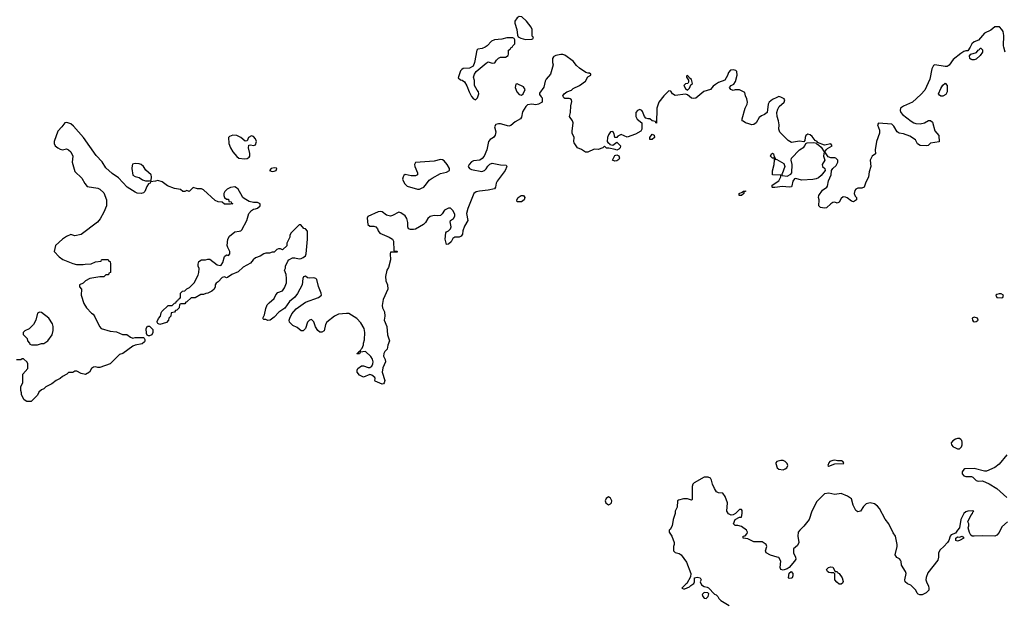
# Model space of a CAD drawing. Header units: inches. Extents: x 2106670 to 2322961, y 36024 to 224899.
# Tile 168 of 256: x 2274859 to 2284341, y 114664 to 120263. Entities that reach past the tile are written whole.
import ezdxf

# ---------------------------------------------------------------- set-up
doc = ezdxf.new("R2010")
doc.units = ezdxf.units.IN
doc.header["$MEASUREMENT"] = 0
for name, color, linetype in [('C2171', 7, 'Continuous'), ('C2172', 7, 'Continuous'), ('C2181', 7, 'Continuous'), ('C2182', 7, 'Continuous')]:
    doc.layers.add(name, color=color, linetype=linetype)

msp = doc.modelspace()

# ---------------------------------------------------------------- linework, layer by layer
at = {"layer": 'C2171', "color": 5, "elevation": 40}
for points in [[(2279342, 120000), (2279314, 119986), (2279270, 119979), (2279261, 119970), (2279238, 119850), (2279224.7, 119815.3), (2279190, 119795.3), (2279130, 119793.2), (2279115.3, 119784.7), (2279104.7, 119770), (2279082, 119702), (2279103.6, 119683.6), (2279119.6, 119679.6), (2279143.6, 119663.6), (2279166.4, 119626.4), (2279186, 119570), (2279210, 119524.7), (2279230, 119501), (2279250, 119492), (2279268.8, 119511.1), (2279282, 119550), (2279278, 119570), (2279264.7, 119584.7), (2279239, 119630), (2279238, 119678), (2279228.7, 119710), (2279240.2, 119739.8), (2279256.4, 119763.6), (2279350, 119846), (2279370, 119856), (2279410, 119846), (2279433.2, 119846.8), (2279450, 119874), (2279470, 119894), (2279490, 119902), (2279536.4, 119903.6), (2279562, 119918), (2279566, 119930), (2279566, 119970), (2279582, 119978), (2279587.3, 119992.7), (2279602, 119998), (2279602.7, 120000)], [(2280000, 119906.3), (2279991.3, 119890), (2279991.3, 119850), (2279996, 119830), (2279970, 119738), (2279930, 119689), (2279920.5, 119670), (2279907.5, 119612.5), (2279863.6, 119556.4), (2279863.6, 119543.6), (2279879.6, 119519.6), (2279892, 119510), (2279892, 119470), (2279854, 119450), (2279830, 119444), (2279790, 119449.3), (2279750, 119444), (2279733, 119427), (2279702.5, 119377.5), (2279690, 119326), (2279682, 119310), (2279630, 119281.2), (2279590, 119243.7), (2279570, 119238.4), (2279490, 119261.2), (2279470, 119262), (2279445.4, 119254.6), (2279431.3, 119230), (2279443.5, 119183.5), (2279438.8, 119150), (2279421, 119130), (2279390, 119109.2), (2279374, 119090), (2279356.3, 119010), (2279330.4, 118949.6), (2279312.5, 118927.5), (2279290, 118909.3), (2279230, 118904), (2279210, 118893.2), (2279186, 118870), (2279178.8, 118850), (2279190.8, 118830), (2279210, 118821.3), (2279310, 118800.5), (2279335.3, 118810), (2279352.5, 118827.5), (2279366.3, 118853.7), (2279386.3, 118873.7), (2279410, 118881), (2279490, 118866.8), (2279543.6, 118863.6), (2279550.9, 118850.9), (2279533, 118810), (2279458, 118710), (2279448, 118690), (2279440.7, 118650), (2279430, 118634), (2279370, 118620.7), (2279286.4, 118613.6), (2279253.4, 118606.6), (2279231, 118590), (2279174.4, 118445.6), (2279162, 118398), (2279174, 118330), (2279143.5, 118276.5), (2279126, 118230), (2279122, 118198), (2279110, 118178), (2279090.9, 118169.1), (2279050, 118168), (2279030, 118158), (2279014.4, 118125.6), (2278990, 118102), (2278970, 118098), (2278956, 118150), (2278963.7, 118210), (2278970, 118221), (2278990, 118231), (2279009, 118250), (2279013.2, 118270), (2279003.1, 118316.9), (2279008.8, 118331.1), (2279038, 118350), (2279048, 118370), (2279048, 118390), (2279030, 118426), (2279007.3, 118447.3), (2278990, 118448), (2278950, 118428), (2278927.1, 118392.9), (2278910, 118379), (2278885.2, 118374.8), (2278850, 118376.9), (2278812.5, 118367.5), (2278790.4, 118350), (2278766.8, 118310), (2278748.3, 118291.7), (2278672.1, 118247.9), (2278650, 118244.5), (2278624.1, 118244.1), (2278604, 118250), (2278596, 118270), (2278596.2, 118310), (2278587.3, 118350), (2278570, 118375.1), (2278530, 118404.5), (2278510, 118409.5), (2278450, 118376.9), (2278430, 118371.6), (2278390, 118382), (2278350, 118412.3), (2278330, 118418), (2278310, 118414.5), (2278210.6, 118369.4), (2278206.2, 118353.8), (2278212.6, 118290), (2278230, 118275.9), (2278270, 118275.8), (2278290, 118267.8), (2278305.8, 118250), (2278312.4, 118230), (2278327.3, 118207.3), (2278417.3, 118170), (2278448.2, 118150), (2278458.7, 118130), (2278462, 118042), (2278470, 118034), (2278490, 118034), (2278494, 118030), (2278494, 118026), (2278430, 118026), (2278426, 118010), (2278431, 117950), (2278410, 117878), (2278396, 117850), (2278381, 117790), (2278384, 117750), (2278400.7, 117710), (2278402.8, 117670), (2278358.4, 117570), (2278350.3, 117510), (2278353.7, 117490), (2278372.2, 117450), (2278374.4, 117410), (2278370.4, 117370), (2278394.4, 117310), (2278402.4, 117230), (2278419.3, 117170), (2278404.9, 117130), (2278398.4, 117090), (2278374, 117070), (2278364.6, 117050), (2278362.8, 117022.8), (2278377.3, 116990), (2278381, 116970), (2278354.8, 116910), (2278350.8, 116870), (2278376, 116790), (2278370, 116766), (2278362, 116758), (2278350, 116755.3), (2278282, 116782), (2278278, 116790), (2278282, 116810), (2278278, 116818), (2278250, 116842), (2278230, 116848), (2278170, 116822), (2278130, 116842), (2278108.7, 116870), (2278109, 116890), (2278116.5, 116903.5), (2278150, 116931.3), (2278170, 116931.3), (2278215.3, 116915.3), (2278230, 116914.8), (2278250, 116926), (2278260.9, 116950), (2278262, 116970), (2278255.1, 116995.1), (2278239.7, 117019.7), (2278190, 117068), (2278138, 117062), (2278130, 117046), (2278110, 117046), (2278106, 117050), (2278122, 117058), (2278126, 117070), (2278142, 117078), (2278146, 117090), (2278158, 117102), (2278168.4, 117131.6), (2278168.7, 117150), (2278180.4, 117179.6), (2278184, 117250), (2278177.2, 117290), (2278145.6, 117345.6), (2278105.6, 117385.6), (2278030, 117433.6), (2278004.7, 117435.3), (2277930, 117427.6), (2277890.7, 117410), (2277817.3, 117350), (2277804.9, 117330), (2277790, 117268), (2277770, 117254), (2277750, 117254), (2277729, 117270), (2277706.6, 117306.6), (2277690, 117355.3), (2277670, 117376), (2277648.6, 117371.4), (2277631, 117350), (2277610.7, 117289.3), (2277590, 117268), (2277570, 117269), (2277530, 117299), (2277490, 117318), (2277458, 117350), (2277455.3, 117370), (2277459, 117390), (2277481.2, 117430), (2277520.1, 117479.9), (2277610, 117543), (2277738, 117590), (2277764, 117610), (2277762.7, 117630), (2277735.9, 117695.9), (2277720.2, 117760.2), (2277712.3, 117772.3), (2277690, 117779.3), (2277650, 117776), (2277630, 117779.3), (2277610, 117795.1), (2277593.4, 117786.6), (2277586.7, 117770), (2277580.5, 117710), (2277534, 117626), (2277508.2, 117591.8), (2277458.8, 117550), (2277413.2, 117486.8), (2277353.2, 117446.8), (2277310, 117399), (2277270, 117368.7), (2277250, 117368), (2277230, 117378), (2277210, 117378), (2277204, 117384), (2277202, 117390), (2277217.2, 117422.8), (2277230, 117482), (2277243.3, 117516.7), (2277261.5, 117538.5), (2277310, 117578), (2277326.6, 117613.4), (2277344.5, 117635.5), (2277390, 117651.3), (2277410, 117682), (2277428, 117730), (2277428, 117770), (2277426, 117810), (2277408, 117850), (2277418, 117870), (2277418, 117890), (2277440.2, 117939.8), (2277450, 117952), (2277486, 117970), (2277510, 117971), (2277550, 117962), (2277570, 117964.4), (2277590, 117972.4), (2277611.8, 117990), (2277618.7, 118010), (2277631.4, 118148.6), (2277630, 118226), (2277610, 118248.7), (2277594, 118254), (2277567.3, 118287.3), (2277550, 118288), (2277472, 118210), (2277462, 118190), (2277462, 118170), (2277432, 118110), (2277430, 118086), (2277394, 118050), (2277388.4, 118048.4), (2277370, 118058), (2277350, 118058), (2277334, 118050), (2277310, 118026), (2277290, 118026), (2277263.6, 118016.4), (2277230, 118015.3), (2277210, 118008.7), (2277174.4, 117985.6), (2277130, 117969), (2277108.3, 117951.7), (2277082, 117918), (2277010, 117879.3), (2276963.4, 117836.6), (2276902, 117810), (2276859.6, 117780.4), (2276850, 117778), (2276830, 117788), (2276810, 117782), (2276770, 117738), (2276750, 117726), (2276742, 117710), (2276742, 117690), (2276732, 117670), (2276710.9, 117649.1), (2276670, 117628.7), (2276650, 117628), (2276630, 117618), (2276603.6, 117616.4), (2276550, 117586), (2276510, 117586), (2276470, 117546), (2276458, 117542), (2276450, 117526), (2276410, 117526), (2276398, 117522), (2276394, 117490), (2276372.7, 117467.3), (2276358, 117462), (2276350, 117446), (2276318, 117442), (2276314, 117410), (2276294, 117390), (2276292, 117370), (2276271.2, 117348.9), (2276210, 117328.7), (2276190, 117338), (2276182, 117350), (2276183.1, 117356.9), (2276194.6, 117385.4), (2276215.3, 117410), (2276220.4, 117439.6), (2276227.3, 117452.7), (2276288.4, 117511.6), (2276327.3, 117512.7), (2276350, 117534), (2276362, 117538), (2276370, 117554), (2276382, 117558), (2276387.3, 117572.7), (2276402, 117578), (2276406, 117590), (2276406, 117630), (2276426, 117650), (2276450, 117652), (2276470, 117672), (2276495.3, 117684.7), (2276538, 117730), (2276577.2, 117802.8), (2276585.2, 117830), (2276588.7, 117868.7), (2276578, 117890), (2276578, 117910), (2276585.6, 117934.4), (2276610, 117951.3), (2276648.4, 117951.6), (2276670, 117958), (2276690, 117956), (2276762, 117902), (2276790, 117896.3), (2276799.1, 117900.9), (2276814.9, 117925.1), (2276830, 117984.7), (2276850, 117998), (2276870, 117992), (2276882, 118010), (2276884, 118030), (2276862, 118070), (2276857.2, 118090), (2276864, 118150), (2276880.2, 118179.8), (2276930, 118221), (2276973.6, 118226.4), (2276990, 118231.3), (2276999.3, 118240.7), (2277045.1, 118330), (2277064.4, 118395.6), (2277090, 118426), (2277110, 118438), (2277130, 118441), (2277148, 118450), (2277175.3, 118470), (2277175.3, 118490), (2277150, 118502), (2277110, 118502), (2277070, 118513.2), (2277020.2, 118540.2), (2277008.7, 118550), (2276990, 118588), (2276962, 118630), (2276945.6, 118645.6), (2276930, 118652.3), (2276890, 118646.6), (2276856, 118630), (2276836, 118610), (2276826, 118590), (2276824.7, 118570), (2276831.6, 118551.6), (2276850, 118534), (2276870, 118534), (2276874, 118514), (2276894, 118510), (2276898, 118498), (2276912, 118490), (2276890, 118486), (2276832.7, 118487.3), (2276807.3, 118507.3), (2276770, 118508.7), (2276741.5, 118521.5), (2276630, 118625.2), (2276610, 118633.2), (2276570, 118634), (2276530, 118646), (2276490, 118608), (2276470, 118618), (2276450, 118608), (2276430, 118608), (2276408, 118628), (2276350, 118637.2), (2276282, 118662), (2276230, 118702), (2276190, 118715.3), (2276167.3, 118707.3), (2276118, 118702), (2276114, 118690), (2276098, 118682), (2276082, 118658), (2276064.7, 118610), (2276050, 118595.3), (2276030, 118589), (2275990, 118594), (2275970, 118601.2), (2275895.3, 118650), (2275810, 118742), (2275750, 118782), (2275690, 118835.3), (2275654, 118894), (2275594.8, 118954.8), (2275474, 119130), (2275377.5, 119237.5), (2275350, 119262), (2275313.6, 119273.6), (2275294, 119270), (2275264.7, 119230), (2275226.8, 119190), (2275191.6, 119091.6), (2275192, 119070), (2275202, 119050), (2275224.7, 119030), (2275250, 119016), (2275270, 119011.3), (2275310, 119018.8), (2275330.5, 119010.5), (2275350.5, 118990.5), (2275370.8, 118950), (2275364.9, 118890), (2275390, 118801), (2275457.5, 118737.5), (2275486.2, 118686.2), (2275510, 118656), (2275610, 118640.7), (2275631, 118630), (2275670, 118594.8), (2275694, 118530), (2275696.3, 118490), (2275693.4, 118470), (2275667.7, 118410), (2275633.7, 118346.3), (2275607.5, 118312.5), (2275450, 118196), (2275390, 118182), (2275350, 118195.3), (2275310, 118177.2), (2275270, 118149.4), (2275203.8, 118090), (2275192, 118030), (2275239.8, 117979.8), (2275273.7, 117953.7), (2275370, 117914.8), (2275407.1, 117907.1), (2275470, 117906), (2275490.9, 117910.9), (2275548.4, 117911.6), (2275590, 117932), (2275642, 117938), (2275646, 117950), (2275652.7, 117952.7), (2275710, 117954), (2275718, 117938), (2275730, 117934), (2275734, 117910), (2275734, 117830), (2275718, 117822), (2275712.7, 117807.3), (2275690, 117806), (2275670, 117788), (2275630, 117788), (2275534, 117770), (2275494, 117750), (2275470, 117726), (2275434, 117710), (2275434, 117690), (2275454, 117670), (2275452, 117610), (2275478, 117530), (2275502, 117490), (2275550, 117438), (2275566.4, 117426.4), (2275583.5, 117403.5), (2275626, 117310), (2275644.7, 117290), (2275730, 117263), (2275790, 117258.8), (2275850, 117231.3), (2275890, 117231.3), (2275926.4, 117206.4), (2275950, 117198), (2275970, 117204.7), (2276050, 117202), (2276058, 117198), (2276063.6, 117183.6), (2276064.7, 117170), (2276059.8, 117160.2), (2276038, 117142), (2275970.7, 117129.3), (2275950, 117119), (2275852, 117050), (2275821, 117039), (2275730, 116948.7), (2275630, 116915.3), (2275610, 116915.3), (2275590, 116922), (2275570, 116918), (2275550, 116906), (2275530, 116868), (2275491.6, 116848.4), (2275450, 116858), (2275410, 116878), (2275390, 116878), (2275370, 116866), (2275330, 116866), (2275314, 116850), (2275270, 116828), (2275250, 116808), (2275210, 116788), (2275170, 116758), (2275110, 116728), (2275090.9, 116709.1), (2275070, 116698), (2275043.5, 116676.5), (2275030, 116648), (2274970, 116588), (2274928.4, 116588.4), (2274903.1, 116603.1), (2274878, 116650), (2274878, 116670), (2274868.4, 116691.6), (2274868.4, 116728.4), (2274888, 116770), (2274888.4, 116851.6), (2274936.4, 116903.6), (2274938, 116950), (2274930, 116966), (2274896.4, 116996.4), (2274883.6, 116996.4), (2274870, 116988), (2274828.4, 116988.4)]]:
    msp.add_lwpolyline(points, dxfattribs=at)
for points in [[(2279650, 119646), (2279638, 119642), (2279632, 119610), (2279647.3, 119567.3), (2279670, 119542), (2279690, 119538), (2279708, 119550), (2279728, 119590), (2279710, 119618)], [(2276910, 119152.3), (2276880.7, 119139.3), (2276871, 119129), (2276873.4, 119070), (2276888.6, 119028.6), (2276910.8, 118990), (2276950, 118944.7), (2276970, 118931), (2277024, 118924), (2277050, 118927.3), (2277070, 118941), (2277074.5, 118950), (2277075.3, 118975.3), (2277060.9, 119030), (2277065.2, 119054.8), (2277082.7, 119057.3), (2277110, 119050.4), (2277130, 119058.4), (2277138.5, 119090), (2277130, 119117.4), (2277110, 119137.8), (2277090, 119143.9), (2277062.4, 119130), (2277050, 119095.3), (2277030, 119094), (2276989.2, 119130), (2276950, 119147)], [(2278910, 118917), (2278850, 118902.4), (2278670.9, 118889.1), (2278662, 118870), (2278665.5, 118850), (2278691, 118790), (2278690.7, 118769.3), (2278670, 118760.9), (2278630, 118759.3), (2278570, 118772.7), (2278558, 118762), (2278550.5, 118749.5), (2278547, 118727), (2278564.4, 118684.4), (2278590, 118658.8), (2278690, 118631.3), (2278710, 118632), (2278730, 118642), (2278750, 118652), (2278778, 118682), (2278802, 118718), (2278830, 118738), (2278910, 118781), (2278970, 118796), (2278998, 118810), (2278997.2, 118830), (2278975.1, 118870), (2278945.4, 118905.4), (2278930, 118915.1)], [(2275970, 118877.6), (2275946.7, 118873.3), (2275941.3, 118858.7), (2275940.3, 118830), (2275950, 118767.7), (2275970, 118752.4), (2276010, 118744.9), (2276042.5, 118722.5), (2276070, 118711), (2276110, 118712), (2276126, 118714), (2276129.2, 118750), (2276126, 118770), (2276075.1, 118815.1), (2276050, 118851.2), (2276030, 118869.7), (2276010, 118875.1)], [(2277310, 118836), (2277282, 118830), (2277264.7, 118810), (2277290, 118800.7), (2277310, 118805.5), (2277328, 118810), (2277335.3, 118830), (2277332.7, 118832.7)], [(2279650, 118508.7), (2279648, 118530), (2279658, 118550), (2279688, 118570), (2279710, 118571), (2279724.7, 118550), (2279718, 118530), (2279690, 118509)], [(2275050, 117448.7), (2275030, 117438), (2275014.8, 117370), (2274990.6, 117329.4), (2274950, 117288), (2274910, 117268), (2274892, 117250), (2274892.7, 117232.7), (2274930, 117194), (2274934, 117170), (2274954, 117150), (2274958, 117138), (2274972.7, 117132.7), (2275030, 117132), (2275070, 117144.7), (2275090, 117146), (2275130, 117171.3), (2275171.5, 117228.5), (2275182.7, 117270), (2275181.2, 117310), (2275174.8, 117334.8), (2275139, 117390), (2275070, 117444)], [(2276110, 117218), (2276100.4, 117220.4), (2276087.3, 117227.3), (2276080.4, 117240.4), (2276078, 117290), (2276090, 117314), (2276110, 117312), (2276139.6, 117279.6), (2276142, 117250), (2276130, 117228)]]:
    msp.add_lwpolyline(points, close=True, dxfattribs=at)
at = {"layer": 'C2172', "color": 5, "elevation": 40}
msp.add_lwpolyline([(2279670, 120292.3), (2279650, 120281.2), (2279626.8, 120250), (2279626.8, 120230), (2279646.8, 120170), (2279652.7, 120112.7), (2279658, 120098), (2279683.6, 120083.6), (2279730, 120071.3), (2279790, 120074), (2279802, 120078), (2279806, 120090), (2279798, 120098), (2279795.3, 120110), (2279793.2, 120170), (2279784, 120190), (2279739.3, 120250), (2279693.2, 120290)], close=True, dxfattribs=at)
msp.add_lwpolyline([(2279602.7, 120000), (2279607.3, 120012.7), (2279626, 120030), (2279626, 120070), (2279622, 120082), (2279607.3, 120087.3), (2279550, 120088), (2279503.6, 120076.4), (2279430, 120069), (2279402.8, 120057.2), (2279362, 120010), (2279342, 120000)], dxfattribs=at)
at = {"layer": 'C2181', "color": 5}
for points, elevation in [([(2284011.7, 120000), (2283990, 119962), (2283970, 119962), (2283950, 119955.3), (2283921.4, 119938.6), (2283850, 119879), (2283810, 119824), (2283790, 119814), (2283770, 119813.2), (2283670.9, 119829.1), (2283658.8, 119821.2), (2283642, 119790), (2283624.4, 119690), (2283576.2, 119583.8), (2283537.7, 119542.3), (2283458, 119470), (2283370.7, 119430), (2283342, 119410), (2283337.1, 119390), (2283344.4, 119370), (2283361.6, 119350), (2283445.1, 119285.1), (2283471, 119270), (2283490, 119262.4), (2283530, 119259.3), (2283571.4, 119268.5), (2283611.2, 119291.1), (2283630, 119291.3), (2283650, 119278), (2283673.4, 119193.4), (2283712, 119148), (2283712.7, 119087.3), (2283630, 119073.2), (2283607.1, 119052.9), (2283590.9, 119049.1), (2283530, 119052.3), (2283506.5, 119066.5), (2283485.1, 119105.1), (2283430, 119142.7), (2283370, 119165.2), (2283329.4, 119169.4), (2283310, 119184), (2283278.6, 119238.6), (2283256.5, 119256.5), (2283130, 119268), (2283121, 119250), (2283138, 119198), (2283139.3, 119170), (2283110.4, 119090), (2283098.8, 119010), (2283102, 118970), (2283070, 118949), (2283057.3, 118930), (2283050.7, 118910), (2283056.3, 118850), (2283040.6, 118799.4), (2283033.7, 118750), (2283003, 118690), (2282990.5, 118650), (2282970, 118642), (2282930, 118642), (2282910, 118631.6), (2282901.6, 118618.4), (2282895.3, 118590), (2282904.2, 118564.2), (2282916.3, 118550), (2282917.3, 118530), (2282890, 118509.5), (2282870, 118516.2), (2282827.8, 118547.8), (2282810, 118555.4), (2282790, 118557.4), (2282770, 118542), (2282750, 118505.2), (2282730, 118496), (2282710, 118506), (2282690, 118502), (2282670, 118489.4), (2282630, 118452.3), (2282610, 118449.5), (2282570, 118456), (2282553.2, 118470), (2282559.3, 118530), (2282552.7, 118550), (2282555.6, 118570), (2282590, 118621.3), (2282630.8, 118649.2), (2282638.2, 118661.8), (2282648.3, 118711.7), (2282674.5, 118770), (2282677.6, 118810), (2282689.4, 118830), (2282721.3, 118858.7), (2282738.9, 118890), (2282736.5, 118910), (2282718, 118930), (2282710, 118934.4), (2282670, 118934.3), (2282644.2, 118944.2), (2282614, 118990), (2282624, 119010), (2282637.6, 119022.4), (2282682, 119050), (2282678, 119058), (2282670, 119069.2), (2282610, 119056.2), (2282540.9, 119080.9), (2282537.2, 119090), (2282518.9, 119098.9), (2282490, 119138.3), (2282470, 119154.3), (2282450, 119161.3), (2282430.3, 119149.7), (2282423.1, 119130), (2282419.9, 119100.1), (2282411.6, 119088.4), (2282370, 119092), (2282290, 119082), (2282260.8, 119100.8), (2282180.5, 119180.5), (2282169.4, 119210), (2282171.7, 119251.7), (2282166.6, 119290), (2282152.3, 119330), (2282151.8, 119370), (2282158.9, 119401.1), (2282171.9, 119428.1), (2282222, 119470), (2282228, 119490), (2282220.4, 119500.4), (2282190, 119518), (2282170, 119522), (2282150, 119515.3), (2282110, 119495.3), (2282078, 119470), (2282066, 119450), (2282056, 119370), (2282031.3, 119350), (2282002.8, 119337.2), (2281979.6, 119320.4), (2281952, 119270), (2281930, 119255.3), (2281910, 119249.2), (2281882, 119262), (2281849.4, 119269.4), (2281824.7, 119284.7), (2281818, 119290), (2281815.3, 119310), (2281844, 119410), (2281864, 119450), (2281869, 119470), (2281862, 119502), (2281848, 119530), (2281842, 119562), (2281790, 119588), (2281750, 119588), (2281730, 119582), (2281708, 119590), (2281695.3, 119610), (2281709.4, 119630.6), (2281737.2, 119642.8), (2281752.3, 119667.7), (2281769.6, 119730), (2281765.1, 119765.1), (2281755.1, 119775.1), (2281730, 119781.6), (2281702.6, 119777.4), (2281684.9, 119755.1), (2281675.3, 119724.7), (2281650, 119681.2), (2281590, 119659.3), (2281559.9, 119640.1), (2281537.5, 119622.5), (2281510, 119589.5), (2281447.9, 119572.1), (2281370, 119509), (2281350, 119504), (2281330, 119509), (2281290, 119541.2), (2281270, 119545.2), (2281170, 119534.5), (2281145.2, 119550), (2281130, 119574), (2281110, 119579), (2281060.7, 119530), (2281014.8, 119470), (2281006.8, 119450), (2280996, 119410), (2280992.7, 119267.3), (2280986, 119270), (2280982, 119282), (2280950, 119288), (2280927.3, 119307.3), (2280912.7, 119307.3), (2280890, 119315.3), (2280875.3, 119330), (2280858, 119378), (2280848.8, 119388.9), (2280830, 119398), (2280810, 119388.7), (2280791.3, 119370), (2280791.2, 119331.1), (2280806.8, 119306.8), (2280851, 119271), (2280851.3, 119210), (2280842, 119190), (2280790, 119162), (2280710, 119133.2), (2280650, 119159), (2280618.8, 119141.2), (2280610, 119128), (2280590, 119128), (2280584.7, 119164.7), (2280570, 119188), (2280550, 119182), (2280530, 119155.3), (2280519.3, 119130), (2280517.3, 119090), (2280521.6, 119081.6), (2280538, 119070), (2280542, 119062), (2280570, 119056), (2280610, 119084.7), (2280644.7, 119050), (2280642, 119030), (2280630, 119018), (2280610, 119006), (2280594.6, 119014.6), (2280534, 119026), (2280510, 119026), (2280490, 119046), (2280474, 119030), (2280430, 119014), (2280390, 119015.1), (2280330, 118987.6), (2280306.8, 118986.8), (2280270, 119012.7), (2280230, 119029.2), (2280198.9, 119078.9), (2280195.1, 119090), (2280198, 119130), (2280180.7, 119170), (2280178.7, 119190), (2280188.8, 119270), (2280181.7, 119290), (2280152.8, 119330), (2280163.1, 119370), (2280167.8, 119432.2), (2280177, 119477), (2280172.3, 119492.3), (2280160.2, 119500.2), (2280150, 119504), (2280110, 119504), (2280098, 119510), (2280089, 119530), (2280102, 119550), (2280128.7, 119570), (2280174, 119586), (2280190, 119602), (2280250, 119630.8), (2280308.7, 119670), (2280330, 119712), (2280358, 119730), (2280358, 119738), (2280347.3, 119747.3), (2280332.7, 119747.3), (2280310, 119756), (2280250, 119795.1), (2280221.8, 119821.8), (2280190, 119864.5), (2280110, 119921.2), (2280090, 119929.2), (2280070, 119929.3), (2280020.7, 119919.3), (2280002, 119910), (2280000, 119906.3)], 40), ([(2284348.7, 119950), (2284335.8, 120000)], 40), ([(2284365.9, 116074.2), (2284290, 115984.5), (2284250, 115952), (2284170, 115918), (2284150, 115916), (2284050, 115940.7), (2283961.6, 115938.4), (2283950, 115934), (2283935.5, 115910), (2283934.9, 115890), (2283950.4, 115870.4), (2283970, 115864.9), (2284024.4, 115864.4), (2284038.3, 115858.3), (2284070, 115826.4), (2284090, 115819.1), (2284130, 115824.9), (2284195.9, 115795.9), (2284270.3, 115750.3), (2284364.4, 115664.4)], 60), ([(2284372.2, 115430), (2284318.4, 115381.6), (2284290, 115326), (2284270, 115300.9), (2284250, 115291.8), (2284130, 115295.1), (2284049.6, 115289.6), (2284031.9, 115291.9), (2284019.3, 115299.3), (2284005.1, 115325.1), (2283993.2, 115370), (2283999, 115390), (2283998, 115410), (2283988.7, 115430), (2284017.2, 115490), (2284035.3, 115510), (2284038, 115522), (2284046, 115530), (2284033.6, 115533.6), (2283990, 115532.3), (2283970, 115526), (2283950.8, 115510), (2283921, 115450), (2283910.6, 115369.4), (2283891, 115350), (2283870, 115319), (2283830, 115304), (2283818.8, 115290), (2283807.3, 115250), (2283793.4, 115230), (2283758.8, 115190), (2283722.3, 115157.7), (2283708.8, 115131.2), (2283707.6, 115090), (2283699.3, 115060.7), (2283603.8, 114936.2), (2283588.1, 114891.9), (2283585.5, 114870), (2283590.5, 114850), (2283610.3, 114810), (2283614.9, 114790), (2283613.4, 114770), (2283590, 114745.1), (2283550, 114727), (2283526.3, 114726.3), (2283512.9, 114732.9), (2283502.7, 114742.7), (2283489, 114770), (2283460.7, 114800.7), (2283439.6, 114819.6), (2283410, 114832.7), (2283386.6, 114850), (2283383.7, 114870), (2283396, 114930), (2283389.5, 114949.5), (2283352, 115010), (2283347, 115047), (2283340.9, 115060.9), (2283331.8, 115071.8), (2283304.5, 115084.5), (2283289.6, 115109.6), (2283309.5, 115190), (2283309.4, 115209.4), (2283293.2, 115290), (2283270, 115322), (2283230, 115409), (2283194.2, 115454.2), (2283138.6, 115558.6), (2283120.1, 115580.1), (2283090, 115602.7), (2283050, 115612.3), (2283010, 115600.9), (2282983.4, 115576.6), (2282956, 115530), (2282930, 115523.7), (2282910, 115539), (2282904.5, 115550), (2282886, 115590), (2282868.8, 115648.9), (2282830, 115675.3), (2282770, 115701.2), (2282710, 115691.8), (2282650, 115706), (2282610, 115699.3), (2282534.9, 115625.1), (2282488, 115530), (2282460.5, 115450), (2282410, 115386.6), (2282370.8, 115350), (2282356, 115330), (2282353, 115290), (2282362.8, 115230), (2282350, 115202), (2282312, 115170), (2282312, 115130), (2282331.6, 115088.4), (2282332, 115070), (2282322, 115050), (2282270, 114988), (2282250, 114975.3), (2282210, 114964), (2282189.3, 114969.3), (2282182, 114990), (2282188.7, 115050), (2282170, 115086), (2282152, 115088), (2282090, 115109.2), (2282048.7, 115130), (2282042, 115150), (2282055.3, 115190), (2282048, 115210), (2282010, 115235.3), (2281930, 115237.2), (2281870, 115264), (2281826, 115270), (2281826, 115290), (2281845.2, 115294.8), (2281864.7, 115315.3), (2281869, 115330), (2281859, 115350), (2281810, 115382.7), (2281773.6, 115393.6), (2281750, 115394), (2281734, 115410), (2281750, 115452), (2281790, 115474), (2281810, 115474), (2281818, 115510), (2281816.4, 115536.4), (2281810, 115546), (2281790, 115546), (2281751.3, 115508.7), (2281730, 115495.3), (2281710, 115494), (2281684.1, 115504.1), (2281669.2, 115530), (2281674, 115610), (2281653.6, 115673.6), (2281630, 115706), (2281590, 115708), (2281570, 115718), (2281550, 115748), (2281532, 115792), (2281522.7, 115830), (2281510, 115849), (2281490, 115857.2), (2281450, 115857.2), (2281354.4, 115805.6), (2281341, 115790), (2281336, 115770), (2281336, 115644), (2281330, 115638), (2281290, 115648.7), (2281250, 115648.7), (2281203.6, 115636.4), (2281194, 115630), (2281191.3, 115570), (2281172, 115530), (2281172, 115510), (2281151.3, 115450), (2281142, 115390), (2281123.6, 115356.4), (2281112.7, 115347.3), (2281112, 115330), (2281138, 115290), (2281162, 115230), (2281162, 115210), (2281154, 115190), (2281154, 115150), (2281170, 115134), (2281210, 115124.7), (2281230, 115112), (2281279.8, 115039.8), (2281322, 114930), (2281319.6, 114900.4), (2281284.7, 114835.3), (2281274, 114830), (2281234, 114790), (2281250, 114782), (2281263.6, 114783.6), (2281310, 114802), (2281323.1, 114816.9), (2281350, 114834), (2281358, 114850), (2281358, 114890), (2281383.7, 114896.3), (2281410.8, 114890.8), (2281422, 114870), (2281412, 114850), (2281423.5, 114823.5), (2281450, 114804.7), (2281479.6, 114799.6), (2281492.7, 114792.7), (2281550, 114732), (2281565.4, 114725.4), (2281582, 114710), (2281592, 114690), (2281612, 114670), (2281690, 114624.7)], 60)]:
    msp.add_lwpolyline(points, dxfattribs=dict(at, elevation=elevation))
for points, elevation in [([(2284030, 119875.3), (2284020.2, 119880.2), (2284009.2, 119889.2), (2284004.7, 119915.3), (2284018, 119930), (2284072.5, 119947.5), (2284090, 119970.6), (2284103.2, 119976.8), (2284109.7, 119990.3), (2284114, 119990), (2284130, 119974), (2284131.3, 119950), (2284110, 119918), (2284070, 119882), (2284050, 119875.3)], 40), ([(2281290, 119726), (2281282, 119718), (2281282, 119710), (2281299.6, 119679.6), (2281299.6, 119660.4), (2281294, 119650), (2281270, 119644), (2281256, 119630), (2281270, 119601), (2281290, 119586), (2281310, 119604.7), (2281323.1, 119636.9), (2281338, 119650), (2281330, 119686), (2281315.3, 119695.3)], 40), ([(2283730, 119526), (2283716.4, 119536.4), (2283708.7, 119550), (2283730, 119602), (2283750, 119632), (2283770, 119652), (2283791.3, 119630), (2283792, 119570), (2283776.9, 119543.1), (2283750, 119526)], 40), ([(2280950, 119108), (2280926, 119110), (2280926, 119130), (2280950, 119162), (2280970, 119152), (2280971.3, 119130)], 40), ([(2282390, 118719.2), (2282330, 118732.7), (2282322, 118730), (2282304.7, 118710), (2282296.3, 118663.7), (2282290, 118655.3), (2282270, 118649.4), (2282203.4, 118656.6), (2282130, 118646), (2282110, 118646), (2282106, 118650), (2282106, 118670), (2282169.1, 118710.9), (2282188.7, 118750), (2282187.3, 118767.3), (2282108, 118770), (2282109.3, 118809.3), (2282126, 118870), (2282129.4, 118909.4), (2282128.4, 118928.4), (2282110, 118929.2), (2282089.4, 118950), (2282098, 118970), (2282110, 118978), (2282118, 118970), (2282123.6, 118943.6), (2282134, 118926), (2282134, 118914), (2282141.2, 118918.8), (2282150, 118917.3), (2282218.5, 118878.5), (2282226.8, 118850), (2282202, 118778), (2282194, 118770), (2282202, 118762), (2282250, 118758), (2282285.6, 118774.4), (2282296, 118790), (2282298, 118870), (2282289, 118910), (2282290, 118931), (2282369.6, 119010.4), (2282410, 119036), (2282421.2, 119050), (2282428.4, 119071.6), (2282442, 119078), (2282502, 119082), (2282534, 119074), (2282531.3, 119070), (2282556.3, 119056.3), (2282576.4, 119036.4), (2282606, 118990), (2282599.1, 118950), (2282614, 118910), (2282586.7, 118870), (2282590.4, 118850), (2282613, 118830), (2282614.4, 118810), (2282577.3, 118762.7), (2282550, 118739.5), (2282530, 118729.6), (2282496.7, 118723.3)], 40), ([(2280590, 118902), (2280568, 118910), (2280590, 118954), (2280610, 118962), (2280630, 118952), (2280634.8, 118930), (2280630, 118918), (2280610, 118904)], 40), ([(2281810, 118569), (2281786, 118570), (2281788, 118590), (2281818, 118602), (2281830, 118612), (2281850, 118614), (2281850, 118608), (2281834, 118606), (2281832, 118590)], 40), ([(2284290, 117625.1), (2284270, 117618.4), (2284260.5, 117610), (2284267.8, 117587.8), (2284310, 117585.3), (2284325.2, 117590), (2284334.5, 117610), (2284310, 117623.6)], 60), ([(2284050, 117400.5), (2284030.7, 117390), (2284033.4, 117370), (2284042, 117362), (2284050, 117355.5), (2284070, 117356.3), (2284089.2, 117370), (2284082.7, 117390)], 60), ([(2283890, 116232), (2283870, 116225.7), (2283844.4, 116210), (2283830.4, 116190), (2283832.2, 116170), (2283850, 116150.4), (2283863.1, 116143.1), (2283890, 116132), (2283910, 116130.5), (2283929.7, 116150.3), (2283935.1, 116170), (2283934.9, 116194.9), (2283930.9, 116210.9), (2283921.8, 116221.8), (2283910, 116229.7)], 60), ([(2282210, 116019), (2282190, 116019), (2282151.2, 116008.9), (2282142, 115998), (2282141, 115990), (2282154.8, 115950), (2282170, 115934.8), (2282210, 115930.4), (2282230, 115937.6), (2282245.1, 115950), (2282255.6, 115970), (2282249.3, 115990), (2282230, 116009.3)], 60), ([(2282710, 116022), (2282690, 116019), (2282662, 116010), (2282650, 115998), (2282642, 115970), (2282650, 115964.7), (2282710, 115986.8), (2282794, 115990), (2282790, 116006), (2282774.6, 116014.6), (2282734.6, 116014.6)], 60), ([(2280530, 115669.5), (2280505.7, 115654.3), (2280497.6, 115630), (2280504.9, 115610), (2280518.3, 115598.3), (2280530, 115592.7), (2280550, 115601.6), (2280557.6, 115610), (2280562.4, 115630), (2280550, 115657)], 60), ([(2283890, 115242.7), (2283875.3, 115250), (2283875.3, 115270), (2283890, 115284.7), (2283910, 115282), (2283934, 115290), (2283951.3, 115270), (2283910, 115249.3)], 60), ([(2282270, 114882), (2282264, 114890), (2282270, 114934), (2282288.7, 114951.3), (2282304.7, 114930), (2282306, 114910), (2282298, 114890), (2282290, 114885.2)], 60), ([(2282770, 114829.2), (2282749.5, 114829.5), (2282726.8, 114846.8), (2282709.4, 114869.4), (2282707.3, 114927.3), (2282698, 114938), (2282670, 114938), (2282650, 114942), (2282638, 114950), (2282628.7, 114970), (2282648, 114990), (2282670, 114996), (2282690, 114990.8), (2282712, 114952), (2282730, 114951.3), (2282738, 114938), (2282751.3, 114930), (2282781, 114890), (2282790, 114854), (2282782, 114838)], 60), ([(2281450, 114749.2), (2281430.8, 114730), (2281436.3, 114710), (2281450, 114694), (2281470, 114690.8), (2281489.2, 114710), (2281494, 114734), (2281484.7, 114744.7)], 60)]:
    msp.add_lwpolyline(points, close=True, dxfattribs=dict(at, elevation=elevation))
at = {"layer": 'C2182', "color": 5, "elevation": 40}
msp.add_lwpolyline([(2284335.8, 120000), (2284333.2, 120010), (2284337.2, 120110), (2284329.1, 120149.1), (2284318, 120170), (2284293.6, 120193.6), (2284250, 120195.3), (2284210, 120162), (2284150, 120132.7), (2284092.7, 120067.3), (2284050, 120049.7), (2284028.8, 120030), (2284011.7, 120000)], dxfattribs=at)

doc.saveas('drawing.dxf')
